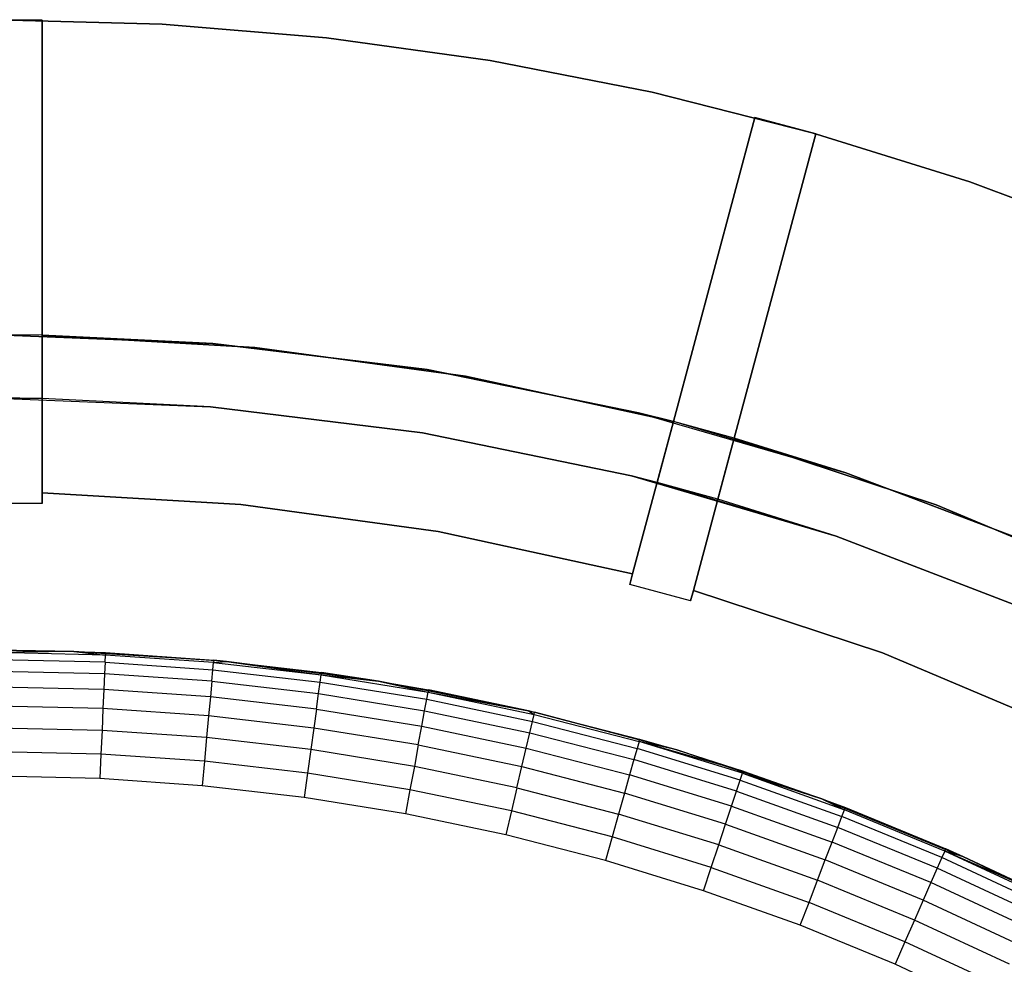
# Model space of a CAD drawing. Extents: x -47 to 47, y -122 to 0.
# Tile 20 of 28: x 0 to 16, y -42 to -28. Entities that reach past the tile are written whole.
import ezdxf

# ---------------------------------------------------------------- set-up
doc = ezdxf.new("R2010")
doc.units = 0
doc.header["$LTSCALE"] = 25.4
doc.layers.get('0').update_dxf_attribs({"linetype": 'CONTINUOUS'})

# ---------------------------------------------------------------- blocks, each defined once
blk = doc.blocks.new('NL2500034645_STL')
at = {"color": 0}
for p, q in [((0.715, -27.505, -50), (-0.285, -27.505, -50)), ((-0.285, -27.505, 50), (0.715, -27.505, 50)), ((-0.285, -27.505, 155), (0.715, -27.505, 155)), ((-0.285, -27.505, 50), (0.715, -27.505, 50)), ((-0.285, -27.505, 155), (0.715, -27.505, 155)), ((-0.285, -27.505, -52), (0.715, -27.505, -52)), ((-0.285, -27.505, -52), (0.715, -27.505, -52)), ((0.715, -27.505, -50), (-0.285, -27.505, -50)), ((0, -27.5, -52), (2.617, -27.572, -52)), ((2.617, -27.572, -57), (0, -27.5, -57)), ((0, -27.5, -52), (2.617, -27.572, -52)), ((2.617, -27.572, -57), (0, -27.5, -57)), ((0.715, -32.506, 50), (0.715, -27.505, 50)), ((0.715, -27.505, 50), (0.715, -27.505, 155)), ((0.715, -27.505, 155), (0.715, -32.506, 155)), ((0.715, -32.506, -50), (0.715, -27.505, -50)), ((0.715, -32.506, 50), (0.715, -27.505, 50)), ((0.715, -27.505, -52), (0.715, -27.505, -50)), ((0.715, -32.506, -50), (0.715, -27.505, -50)), ((0.715, -32.506, -52), (0.715, -27.505, -52)), ((0.715, -27.505, 50), (0.715, -27.505, 155)), ((0.715, -27.505, 155), (0.715, -32.506, 155)), ((0.715, -32.506, -52), (0.715, -27.505, -52)), ((0.715, -27.505, -52), (0.715, -27.505, -50)), ((2.617, -27.572, -52), (2.617, -27.572, -57)), ((2.617, -27.572, -52), (5.225, -27.788, -52)), ((5.225, -27.788, -57), (2.617, -27.572, -57)), ((2.617, -27.572, -52), (2.617, -27.572, -57)), ((2.617, -27.572, -52), (5.225, -27.788, -52)), ((5.225, -27.788, -57), (2.617, -27.572, -57)), ((5.225, -27.788, -52), (5.225, -27.788, -57)), ((5.225, -27.788, -52), (7.818, -28.148, -52)), ((7.818, -28.148, -57), (5.225, -27.788, -57)), ((5.225, -27.788, -52), (5.225, -27.788, -57)), ((5.225, -27.788, -52), (7.818, -28.148, -52)), ((7.818, -28.148, -57), (5.225, -27.788, -57)), ((7.818, -28.148, -52), (7.818, -28.148, -57)), ((7.818, -28.148, -52), (10.387, -28.65, -52)), ((10.387, -28.65, -57), (7.818, -28.148, -57)), ((7.818, -28.148, -52), (7.818, -28.148, -57)), ((7.818, -28.148, -52), (10.387, -28.65, -52)), ((10.387, -28.65, -57), (7.818, -28.148, -57)), ((10.387, -28.65, -52), (10.387, -28.65, -57)), ((10.387, -28.65, -52), (12.925, -29.292, -52)), ((12.925, -29.292, -57), (10.387, -28.65, -57)), ((10.387, -28.65, -52), (10.387, -28.65, -57)), ((10.387, -28.65, -52), (12.925, -29.292, -52)), ((12.925, -29.292, -57), (10.387, -28.65, -57)), ((10.724, -33.875, 155), (12.017, -29.05, 155)), ((12.017, -29.05, 50), (10.724, -33.875, 50)), ((12.017, -29.05, -50), (10.724, -33.875, -50)), ((12.017, -29.05, 50), (10.724, -33.875, 50)), ((12.017, -29.05, -52), (10.724, -33.875, -52)), ((12.017, -29.05, -50), (10.724, -33.875, -50)), ((10.724, -33.875, 155), (12.017, -29.05, 155)), ((12.017, -29.05, -52), (10.724, -33.875, -52)), ((12.017, -29.05, 155), (12.017, -29.05, 50)), ((12.983, -29.309, -50), (12.017, -29.05, -50)), ((12.017, -29.05, 50), (12.983, -29.309, 50)), ((12.017, -29.05, -50), (12.017, -29.05, -52)), ((12.017, -29.05, 155), (12.983, -29.309, 155)), ((12.017, -29.05, 50), (12.983, -29.309, 50)), ((12.017, -29.05, 155), (12.017, -29.05, 50)), ((12.017, -29.05, 155), (12.983, -29.309, 155)), ((12.017, -29.05, -52), (12.983, -29.309, -52)), ((12.017, -29.05, -52), (12.983, -29.309, -52)), ((12.017, -29.05, -50), (12.017, -29.05, -52)), ((12.983, -29.309, -50), (12.017, -29.05, -50)), ((11.689, -34.139, 50), (12.983, -29.309, 50)), ((12.983, -29.309, 155), (11.689, -34.139, 155)), ((11.689, -34.139, -50), (12.983, -29.309, -50)), ((11.689, -34.139, 50), (12.983, -29.309, 50)), ((11.689, -34.139, -50), (12.983, -29.309, -50)), ((11.689, -34.139, -52), (12.983, -29.309, -52)), ((12.983, -29.309, 155), (11.689, -34.139, 155)), ((11.689, -34.139, -52), (12.983, -29.309, -52)), ((12.925, -29.292, -52), (12.925, -29.292, -57)), ((12.925, -29.292, -52), (15.423, -30.074, -52)), ((15.423, -30.074, -57), (12.925, -29.292, -57)), ((12.925, -29.292, -52), (12.925, -29.292, -57)), ((12.925, -29.292, -52), (15.423, -30.074, -52)), ((15.423, -30.074, -57), (12.925, -29.292, -57)), ((12.983, -29.309, 50), (12.983, -29.309, 155)), ((12.983, -29.309, -52), (12.983, -29.309, -50)), ((12.983, -29.309, 50), (12.983, -29.309, 155)), ((12.983, -29.309, -52), (12.983, -29.309, -50)), ((15.423, -30.074, -52), (15.423, -30.074, -57)), ((15.423, -30.074, -52), (17.875, -30.992, -52)), ((17.875, -30.992, -57), (15.423, -30.074, -57)), ((15.423, -30.074, -52), (15.423, -30.074, -57)), ((15.423, -30.074, -52), (17.875, -30.992, -52)), ((17.875, -30.992, -57), (15.423, -30.074, -57)), ((0.715, -32.506, -52), (0, -32.5, -52)), ((0, -32.5, -55), (3.42, -32.638, -55)), ((3.42, -32.638, -55), (0, -32.5, -52)), ((0.715, -32.506, -52), (0, -32.5, -52)), ((3.42, -32.638, -55), (0, -32.5, -52)), ((0, -32.5, -55), (3.42, -32.638, -55)), ((0.715, -32.506, 55), (0.715, -35.006, 55)), ((0.715, -35.006, 54), (0.715, -32.506, 54)), ((0.715, -32.506, 54), (0.715, -32.506, 50)), ((0.715, -32.506, 155), (0.715, -32.506, 145)), ((0.715, -32.506, 145), (0.715, -33.506, 145)), ((0.715, -33.506, 65), (0.715, -32.506, 65)), ((0.715, -32.506, 65), (0.715, -32.506, 55)), ((3.42, -32.638, -50), (0.715, -32.506, -50)), ((0.715, -32.506, 50), (4.084, -32.697, 50)), ((0.715, -32.506, -50), (0.715, -32.506, -52)), ((4.084, -32.697, 145), (0.715, -32.506, 145)), ((0.715, -32.506, 155), (0.715, -32.506, 145)), ((0.715, -32.506, 155), (4.084, -32.697, 155)), ((0.715, -32.506, 145), (0.715, -33.506, 145)), ((4.084, -32.697, 145), (0.715, -32.506, 145)), ((4.084, -32.697, 65), (0.715, -32.506, 65)), ((0.715, -33.506, 65), (0.715, -32.506, 65)), ((0.715, -32.506, 155), (4.084, -32.697, 155)), ((4.084, -32.697, 55), (0.715, -32.506, 55)), ((0.715, -32.506, 65), (0.715, -32.506, 55)), ((4.084, -32.697, 65), (0.715, -32.506, 65)), ((0.715, -32.506, 55), (0.715, -35.006, 55)), ((4.084, -32.697, 55), (0.715, -32.506, 55)), ((3.42, -32.638, -50), (0.715, -32.506, -50)), ((3.42, -32.638, -55), (0.715, -32.506, -52)), ((0.715, -32.506, -50), (0.715, -32.506, -52)), ((3.42, -32.638, -55), (0.715, -32.506, -52)), ((0.715, -32.506, 50), (4.084, -32.697, 50)), ((0.715, -32.506, 54), (0.715, -32.506, 50)), ((0.715, -32.506, 54), (4.084, -32.697, 54)), ((0.715, -32.506, 54), (4.084, -32.697, 54)), ((0.715, -35.006, 54), (0.715, -32.506, 54)), ((6.817, -33.05, -50), (3.42, -32.638, -50)), ((3.42, -32.638, -55), (6.817, -33.05, -55)), ((3.42, -32.638, -55), (6.817, -33.05, -55)), ((3.42, -32.638, -55), (3.42, -32.638, -50)), ((6.817, -33.05, -50), (3.42, -32.638, -50)), ((3.42, -32.638, -55), (3.42, -32.638, -50)), ((4.084, -32.697, 50), (7.427, -33.154, 50)), ((7.427, -33.154, 145), (4.084, -32.697, 145)), ((4.084, -32.697, 145), (4.084, -32.697, 155)), ((4.084, -32.697, 155), (7.427, -33.154, 155)), ((4.084, -32.697, 145), (4.084, -32.697, 155)), ((7.427, -33.154, 145), (4.084, -32.697, 145)), ((7.427, -33.154, 65), (4.084, -32.697, 65)), ((4.084, -32.697, 155), (7.427, -33.154, 155)), ((7.427, -33.154, 55), (4.084, -32.697, 55)), ((4.084, -32.697, 55), (4.084, -32.697, 65)), ((7.427, -33.154, 65), (4.084, -32.697, 65)), ((4.084, -32.697, 55), (4.084, -32.697, 65)), ((7.427, -33.154, 55), (4.084, -32.697, 55)), ((4.084, -32.697, 50), (7.427, -33.154, 50)), ((4.084, -32.697, 50), (4.084, -32.697, 54)), ((4.084, -32.697, 54), (7.427, -33.154, 54)), ((4.084, -32.697, 50), (4.084, -32.697, 54)), ((4.084, -32.697, 54), (7.427, -33.154, 54)), ((10.171, -33.735, -50), (6.817, -33.05, -50)), ((6.817, -33.05, -55), (10.171, -33.735, -55)), ((6.817, -33.05, -55), (10.171, -33.735, -55)), ((6.817, -33.05, -55), (6.817, -33.05, -50)), ((10.171, -33.735, -50), (6.817, -33.05, -50)), ((6.817, -33.05, -55), (6.817, -33.05, -50)), ((7.427, -33.154, 50), (10.724, -33.875, 50)), ((10.724, -33.875, 145), (7.427, -33.154, 145)), ((7.427, -33.154, 145), (7.427, -33.154, 155)), ((7.427, -33.154, 155), (10.724, -33.875, 155)), ((7.427, -33.154, 145), (7.427, -33.154, 155)), ((10.724, -33.875, 145), (7.427, -33.154, 145)), ((10.724, -33.875, 65), (7.427, -33.154, 65)), ((7.427, -33.154, 155), (10.724, -33.875, 155)), ((10.724, -33.875, 55), (7.427, -33.154, 55)), ((7.427, -33.154, 55), (7.427, -33.154, 65)), ((10.724, -33.875, 65), (7.427, -33.154, 65)), ((7.427, -33.154, 55), (7.427, -33.154, 65)), ((10.724, -33.875, 55), (7.427, -33.154, 55)), ((7.427, -33.154, 50), (10.724, -33.875, 50)), ((7.427, -33.154, 50), (7.427, -33.154, 54)), ((7.427, -33.154, 54), (10.724, -33.875, 54)), ((7.427, -33.154, 50), (7.427, -33.154, 54)), ((7.427, -33.154, 54), (10.724, -33.875, 54)), ((0.715, -33.506, 65), (0, -33.5, 65)), ((0, -33.5, 155), (3.383, -33.638, 155)), ((0, -33.5, 155), (0.715, -33.506, 145)), ((0.715, -33.506, 65), (0, -33.5, 65)), ((0, -33.5, 155), (3.383, -33.638, 155)), ((0, -33.5, 155), (0.715, -33.506, 145)), ((0.715, -33.506, 145), (0.715, -33.506, 65)), ((3.383, -33.638, 145), (0.715, -33.506, 145)), ((0.715, -33.506, 145), (0.715, -33.506, 65)), ((3.383, -33.638, 155), (0.715, -33.506, 145)), ((3.383, -33.638, 145), (0.715, -33.506, 145)), ((3.383, -33.638, 155), (0.715, -33.506, 145)), ((6.743, -34.051, 145), (3.383, -33.638, 145)), ((3.383, -33.638, 155), (6.743, -34.051, 155)), ((3.383, -33.638, 155), (6.743, -34.051, 155)), ((3.383, -33.638, 155), (3.383, -33.638, 145)), ((6.743, -34.051, 145), (3.383, -33.638, 145)), ((3.383, -33.638, 155), (3.383, -33.638, 145)), ((10.724, -33.875, 54), (10.077, -36.29, 54)), ((10.077, -36.29, 55), (10.724, -33.875, 55)), ((10.077, -36.29, 55), (10.724, -33.875, 55)), ((10.724, -33.875, 54), (10.077, -36.29, 54)), ((10.724, -33.875, -50), (10.171, -33.735, -50)), ((10.171, -33.735, -55), (13.458, -34.687, -55)), ((10.171, -33.735, -55), (10.724, -33.875, -52)), ((10.171, -33.735, -55), (10.171, -33.735, -50)), ((10.724, -33.875, -50), (10.171, -33.735, -50)), ((10.171, -33.735, -55), (13.458, -34.687, -55)), ((10.171, -33.735, -55), (10.724, -33.875, -52)), ((10.171, -33.735, -55), (10.171, -33.735, -50)), ((10.724, -33.875, 65), (10.465, -34.841, 65)), ((10.465, -34.841, 145), (10.724, -33.875, 145)), ((10.465, -34.841, 145), (10.724, -33.875, 145)), ((10.724, -33.875, 65), (10.465, -34.841, 65)), ((10.724, -33.875, 55), (10.724, -33.875, 65)), ((10.724, -33.875, 145), (10.724, -33.875, 155)), ((10.724, -33.875, 50), (10.724, -33.875, 54)), ((10.724, -33.875, -52), (10.724, -33.875, -50)), ((10.724, -33.875, 145), (10.724, -33.875, 155)), ((10.724, -33.875, 55), (10.724, -33.875, 65)), ((11.689, -34.139, -52), (10.724, -33.875, -52)), ((10.724, -33.875, -52), (10.724, -33.875, -50)), ((13.458, -34.687, -55), (10.724, -33.875, -52)), ((11.689, -34.139, -52), (10.724, -33.875, -52)), ((13.458, -34.687, -55), (10.724, -33.875, -52)), ((10.724, -33.875, 50), (10.724, -33.875, 54)), ((10.058, -34.737, 145), (6.743, -34.051, 145)), ((6.743, -34.051, 155), (10.058, -34.737, 155)), ((6.743, -34.051, 155), (10.058, -34.737, 155)), ((6.743, -34.051, 155), (6.743, -34.051, 145)), ((10.058, -34.737, 145), (6.743, -34.051, 145)), ((6.743, -34.051, 155), (6.743, -34.051, 145)), ((11.689, -34.139, 55), (11.042, -36.554, 55)), ((11.042, -36.554, 54), (11.689, -34.139, 54)), ((11.689, -34.139, 55), (11.042, -36.554, 55)), ((11.042, -36.554, 54), (11.689, -34.139, 54)), ((11.689, -34.139, 145), (11.43, -35.105, 145)), ((11.43, -35.105, 65), (11.689, -34.139, 65)), ((11.689, -34.139, 145), (11.43, -35.105, 145)), ((11.43, -35.105, 65), (11.689, -34.139, 65)), ((11.689, -34.139, 155), (11.689, -34.139, 145)), ((11.689, -34.139, 65), (11.689, -34.139, 55)), ((11.689, -34.139, 54), (11.689, -34.139, 50)), ((13.458, -34.687, -50), (11.689, -34.139, -50)), ((11.689, -34.139, 50), (13.458, -34.687, 50)), ((11.689, -34.139, -50), (11.689, -34.139, -52)), ((14.894, -35.195, 145), (11.689, -34.139, 145)), ((11.689, -34.139, 155), (11.689, -34.139, 145)), ((11.689, -34.139, 155), (14.894, -35.195, 155)), ((14.894, -35.195, 145), (11.689, -34.139, 145)), ((14.894, -35.195, 65), (11.689, -34.139, 65)), ((11.689, -34.139, 155), (14.894, -35.195, 155)), ((14.894, -35.195, 55), (11.689, -34.139, 55)), ((11.689, -34.139, 65), (11.689, -34.139, 55)), ((14.894, -35.195, 65), (11.689, -34.139, 65)), ((14.894, -35.195, 55), (11.689, -34.139, 55)), ((11.689, -34.139, 50), (13.458, -34.687, 50)), ((11.689, -34.139, 54), (11.689, -34.139, 50)), ((11.689, -34.139, 54), (13.458, -34.687, 54)), ((13.458, -34.687, -50), (11.689, -34.139, -50)), ((13.458, -34.687, -55), (11.689, -34.139, -52)), ((11.689, -34.139, -50), (11.689, -34.139, -52)), ((13.458, -34.687, -55), (11.689, -34.139, -52)), ((11.689, -34.139, 54), (13.458, -34.687, 54)), ((10.465, -34.841, 145), (10.058, -34.737, 145)), ((10.058, -34.737, 155), (13.306, -35.691, 155)), ((13.306, -35.691, 155), (10.058, -34.737, 145)), ((10.465, -34.841, 145), (10.058, -34.737, 145)), ((13.306, -35.691, 155), (10.058, -34.737, 145)), ((10.058, -34.737, 155), (13.306, -35.691, 155)), ((10.058, -34.737, 155), (10.058, -34.737, 145)), ((10.058, -34.737, 155), (10.058, -34.737, 145)), ((16.659, -35.901, -50), (13.458, -34.687, -50)), ((13.458, -34.687, 50), (16.659, -35.901, 50)), ((13.458, -34.687, -55), (16.659, -35.901, -55)), ((13.458, -34.687, 54), (16.659, -35.901, 54)), ((13.458, -34.687, 50), (16.659, -35.901, 50)), ((13.458, -34.687, 50), (13.458, -34.687, 54)), ((13.458, -34.687, 50), (13.458, -34.687, 54)), ((13.458, -34.687, -55), (16.659, -35.901, -55)), ((13.458, -34.687, -55), (13.458, -34.687, -50)), ((16.659, -35.901, -50), (13.458, -34.687, -50)), ((13.458, -34.687, -55), (13.458, -34.687, -50)), ((13.458, -34.687, 54), (16.659, -35.901, 54)), ((10.465, -34.841, 65), (10.465, -34.841, 145)), ((11.43, -35.105, 65), (10.465, -34.841, 65)), ((11.43, -35.105, 65), (10.465, -34.841, 65)), ((11.43, -35.105, 145), (10.465, -34.841, 145)), ((10.465, -34.841, 65), (10.465, -34.841, 145)), ((11.43, -35.105, 145), (10.465, -34.841, 145)), ((13.306, -35.691, 155), (10.465, -34.841, 145)), ((13.306, -35.691, 155), (10.465, -34.841, 145)), ((0.715, -35.006, 55), (0.715, -35.006, 65)), ((0.715, -35.006, 65), (0.715, -35.175, 65)), ((0.715, -35.175, 50), (0.715, -35.006, 50)), ((0.715, -35.006, 50), (0.715, -35.006, 54)), ((3.866, -35.187, 50), (0.715, -35.006, 50)), ((0.715, -35.175, 50), (0.715, -35.006, 50)), ((0.715, -35.006, 65), (0.715, -35.175, 65)), ((0.715, -35.006, 65), (3.866, -35.187, 65)), ((3.866, -35.187, 55), (0.715, -35.006, 55)), ((0.715, -35.006, 65), (3.866, -35.187, 65)), ((0.715, -35.006, 55), (0.715, -35.006, 65)), ((3.866, -35.187, 55), (0.715, -35.006, 55)), ((3.866, -35.187, 54), (0.715, -35.006, 54)), ((0.715, -35.006, 50), (0.715, -35.006, 54)), ((3.866, -35.187, 50), (0.715, -35.006, 50)), ((3.866, -35.187, 54), (0.715, -35.006, 54)), ((11.43, -35.105, 145), (11.43, -35.105, 65)), ((13.306, -35.691, 145), (11.43, -35.105, 145)), ((13.306, -35.691, 155), (11.43, -35.105, 145)), ((13.306, -35.691, 145), (11.43, -35.105, 145)), ((11.43, -35.105, 145), (11.43, -35.105, 65)), ((13.306, -35.691, 155), (11.43, -35.105, 145)), ((0.715, -35.175, 50), (-0.285, -35.175, 50)), ((0.715, -35.175, 65), (-0.285, -35.175, 65)), ((0.715, -35.175, 50), (-0.285, -35.175, 50)), ((0.715, -35.175, 65), (-0.285, -35.175, 65)), ((0.715, -35.175, 65), (0.715, -35.175, 50)), ((0.715, -35.175, 65), (0.715, -35.175, 50)), ((6.993, -35.616, 50), (3.866, -35.187, 50)), ((3.866, -35.187, 65), (6.993, -35.616, 65)), ((6.993, -35.616, 55), (3.866, -35.187, 55)), ((3.866, -35.187, 65), (6.993, -35.616, 65)), ((3.866, -35.187, 65), (3.866, -35.187, 55)), ((6.993, -35.616, 55), (3.866, -35.187, 55)), ((3.866, -35.187, 65), (3.866, -35.187, 55)), ((6.993, -35.616, 54), (3.866, -35.187, 54)), ((3.866, -35.187, 54), (3.866, -35.187, 50)), ((6.993, -35.616, 50), (3.866, -35.187, 50)), ((3.866, -35.187, 54), (3.866, -35.187, 50)), ((6.993, -35.616, 54), (3.866, -35.187, 54)), ((18.005, -36.502, 145), (14.894, -35.195, 145)), ((14.894, -35.195, 145), (14.894, -35.195, 155)), ((14.894, -35.195, 155), (18.005, -36.502, 155)), ((14.894, -35.195, 145), (14.894, -35.195, 155)), ((18.005, -36.502, 145), (14.894, -35.195, 145)), ((18.005, -36.502, 65), (14.894, -35.195, 65)), ((14.894, -35.195, 155), (18.005, -36.502, 155)), ((18.005, -36.502, 55), (14.894, -35.195, 55)), ((14.894, -35.195, 55), (14.894, -35.195, 65)), ((18.005, -36.502, 65), (14.894, -35.195, 65)), ((14.894, -35.195, 55), (14.894, -35.195, 65)), ((18.005, -36.502, 55), (14.894, -35.195, 55)), ((10.077, -36.29, 50), (6.993, -35.616, 50)), ((6.993, -35.616, 65), (10.077, -36.29, 65)), ((10.077, -36.29, 55), (6.993, -35.616, 55)), ((6.993, -35.616, 65), (10.077, -36.29, 65)), ((6.993, -35.616, 65), (6.993, -35.616, 55)), ((10.077, -36.29, 55), (6.993, -35.616, 55)), ((6.993, -35.616, 65), (6.993, -35.616, 55)), ((10.077, -36.29, 54), (6.993, -35.616, 54)), ((6.993, -35.616, 54), (6.993, -35.616, 50)), ((10.077, -36.29, 50), (6.993, -35.616, 50)), ((6.993, -35.616, 54), (6.993, -35.616, 50)), ((10.077, -36.29, 54), (6.993, -35.616, 54)), ((16.466, -36.906, 145), (13.306, -35.691, 145)), ((13.306, -35.691, 155), (16.466, -36.906, 155)), ((13.306, -35.691, 155), (16.466, -36.906, 155)), ((13.306, -35.691, 155), (13.306, -35.691, 145)), ((16.466, -36.906, 145), (13.306, -35.691, 145)), ((13.306, -35.691, 155), (13.306, -35.691, 145)), ((10.077, -36.29, 50), (10.032, -36.458, 50)), ((10.032, -36.458, 65), (10.077, -36.29, 65)), ((10.077, -36.29, 50), (10.032, -36.458, 50)), ((10.032, -36.458, 65), (10.077, -36.29, 65)), ((10.077, -36.29, 54), (10.077, -36.29, 50)), ((10.077, -36.29, 65), (10.077, -36.29, 55)), ((10.077, -36.29, 65), (10.077, -36.29, 55)), ((10.077, -36.29, 54), (10.077, -36.29, 50)), ((10.032, -36.458, 50), (10.032, -36.458, 65)), ((10.998, -36.717, 50), (10.032, -36.458, 50)), ((10.998, -36.717, 65), (10.032, -36.458, 65)), ((10.032, -36.458, 50), (10.032, -36.458, 65)), ((10.998, -36.717, 50), (10.032, -36.458, 50)), ((10.998, -36.717, 65), (10.032, -36.458, 65)), ((11.042, -36.554, 65), (10.998, -36.717, 65)), ((10.998, -36.717, 50), (11.042, -36.554, 50)), ((10.998, -36.717, 50), (11.042, -36.554, 50)), ((11.042, -36.554, 65), (10.998, -36.717, 65)), ((11.042, -36.554, 55), (11.042, -36.554, 65)), ((11.042, -36.554, 50), (11.042, -36.554, 54)), ((14.039, -37.544, 50), (11.042, -36.554, 50)), ((11.042, -36.554, 65), (14.039, -37.544, 65)), ((14.039, -37.544, 55), (11.042, -36.554, 55)), ((11.042, -36.554, 65), (14.039, -37.544, 65)), ((11.042, -36.554, 55), (11.042, -36.554, 65)), ((14.039, -37.544, 55), (11.042, -36.554, 55)), ((14.039, -37.544, 54), (11.042, -36.554, 54)), ((11.042, -36.554, 50), (11.042, -36.554, 54)), ((14.039, -37.544, 50), (11.042, -36.554, 50)), ((14.039, -37.544, 54), (11.042, -36.554, 54)), ((10.998, -36.717, 65), (10.998, -36.717, 50)), ((10.998, -36.717, 65), (10.998, -36.717, 50)), ((0, -37.5, 152), (1.214, -37.52, 152)), ((1.214, -37.52, 52), (0, -37.5, 52)), ((1.214, -37.52, 52), (0, -37.5, 52)), ((0, -37.5, 152), (1.214, -37.52, 152)), ((1.214, -37.52, 152), (0, -37.538, 152.39)), ((1.214, -37.52, 152), (0, -37.538, 152.39)), ((1.717, -37.578, 152.39), (0, -37.538, 152.39)), ((1.717, -37.578, 152.39), (0, -37.538, 152.39)), ((3.638, -37.677, 52), (1.214, -37.52, 52)), ((1.214, -37.52, 52), (3.435, -37.658, 152)), ((1.214, -37.52, 52), (3.435, -37.658, 152)), ((1.214, -37.52, 52), (1.719, -37.539, 152)), ((1.214, -37.52, 152), (1.214, -37.52, 52)), ((1.214, -37.52, 152), (1.214, -37.52, 52)), ((1.214, -37.52, 152), (1.719, -37.539, 152)), ((1.214, -37.52, 52), (1.719, -37.539, 152)), ((3.638, -37.677, 52), (1.214, -37.52, 52)), ((1.214, -37.52, 152), (1.719, -37.539, 152)), ((1.214, -37.52, 152), (1.717, -37.578, 152.39)), ((1.214, -37.52, 152), (1.717, -37.578, 152.39)), ((1.712, -37.692, 152.765), (1.717, -37.578, 152.39)), ((1.712, -37.692, 152.765), (1.717, -37.578, 152.39)), ((1.719, -37.539, 152), (1.717, -37.578, 152.39)), ((1.719, -37.539, 152), (1.717, -37.578, 152.39)), ((3.431, -37.696, 152.39), (1.717, -37.578, 152.39)), ((3.431, -37.696, 152.39), (1.717, -37.578, 152.39)), ((1.719, -37.539, 152), (3.435, -37.658, 152)), ((1.719, -37.539, 152), (3.435, -37.658, 152)), ((16.948, -38.768, 50), (14.039, -37.544, 50)), ((14.039, -37.544, 65), (16.948, -38.768, 65)), ((16.948, -38.768, 55), (14.039, -37.544, 55)), ((14.039, -37.544, 65), (16.948, -38.768, 65)), ((14.039, -37.544, 65), (14.039, -37.544, 55)), ((16.948, -38.768, 55), (14.039, -37.544, 55)), ((14.039, -37.544, 65), (14.039, -37.544, 55)), ((16.948, -38.768, 54), (14.039, -37.544, 54)), ((14.039, -37.544, 54), (14.039, -37.544, 50)), ((16.948, -38.768, 50), (14.039, -37.544, 50)), ((14.039, -37.544, 54), (14.039, -37.544, 50)), ((16.948, -38.768, 54), (14.039, -37.544, 54)), ((1.712, -37.692, 152.765), (0, -37.652, 152.765)), ((1.712, -37.692, 152.765), (0, -37.652, 152.765)), ((1.712, -37.692, 152.765), (1.704, -37.876, 153.111)), ((1.712, -37.692, 152.765), (1.704, -37.876, 153.111)), ((1.712, -37.692, 152.765), (3.421, -37.809, 152.765)), ((1.712, -37.692, 152.765), (3.421, -37.809, 152.765)), ((3.421, -37.809, 152.765), (3.431, -37.696, 152.39)), ((3.421, -37.809, 152.765), (3.431, -37.696, 152.39)), ((3.435, -37.658, 152), (3.431, -37.696, 152.39)), ((3.435, -37.658, 152), (3.431, -37.696, 152.39)), ((3.431, -37.696, 152.39), (3.638, -37.677, 152)), ((3.431, -37.696, 152.39), (3.638, -37.677, 152)), ((3.431, -37.696, 152.39), (5.138, -37.892, 152.39)), ((3.431, -37.696, 152.39), (5.138, -37.892, 152.39)), ((3.638, -37.677, 52), (3.435, -37.658, 152)), ((3.435, -37.658, 152), (3.638, -37.677, 152)), ((3.638, -37.677, 52), (3.435, -37.658, 152)), ((3.435, -37.658, 152), (3.638, -37.677, 152)), ((6.046, -37.991, 52), (3.638, -37.677, 52)), ((3.638, -37.677, 52), (5.143, -37.854, 152)), ((3.638, -37.677, 52), (5.143, -37.854, 152)), ((3.638, -37.677, 52), (3.638, -37.677, 152)), ((3.638, -37.677, 152), (5.143, -37.854, 152)), ((3.638, -37.677, 52), (3.638, -37.677, 152)), ((6.046, -37.991, 52), (3.638, -37.677, 52)), ((3.638, -37.677, 152), (5.143, -37.854, 152)), ((3.638, -37.677, 152), (5.138, -37.892, 152.39)), ((3.638, -37.677, 152), (5.138, -37.892, 152.39)), ((1.704, -37.876, 153.111), (0, -37.837, 153.111)), ((1.704, -37.876, 153.111), (0, -37.837, 153.111)), ((1.704, -37.876, 153.111), (1.692, -38.125, 153.414)), ((1.704, -37.876, 153.111), (1.692, -38.125, 153.414)), ((3.404, -37.993, 153.111), (1.704, -37.876, 153.111)), ((3.404, -37.993, 153.111), (1.704, -37.876, 153.111)), ((3.404, -37.993, 153.111), (3.421, -37.809, 152.765)), ((3.404, -37.993, 153.111), (3.421, -37.809, 152.765)), ((3.421, -37.809, 152.765), (5.122, -38.005, 152.765)), ((3.421, -37.809, 152.765), (5.122, -38.005, 152.765)), ((5.122, -38.005, 152.765), (5.138, -37.892, 152.39)), ((5.122, -38.005, 152.765), (5.138, -37.892, 152.39)), ((5.143, -37.854, 152), (5.138, -37.892, 152.39)), ((5.143, -37.854, 152), (5.138, -37.892, 152.39)), ((5.138, -37.892, 152.39), (6.046, -37.991, 152)), ((5.138, -37.892, 152.39), (6.046, -37.991, 152)), ((5.138, -37.892, 152.39), (6.834, -38.167, 152.39)), ((5.138, -37.892, 152.39), (6.834, -38.167, 152.39)), ((6.046, -37.991, 52), (5.143, -37.854, 152)), ((5.143, -37.854, 152), (6.046, -37.991, 152)), ((6.046, -37.991, 52), (5.143, -37.854, 152)), ((5.143, -37.854, 152), (6.046, -37.991, 152)), ((1.692, -38.125, 153.414), (0, -38.086, 153.414)), ((1.692, -38.125, 153.414), (0, -38.086, 153.414)), ((3.404, -37.993, 153.111), (3.381, -38.241, 153.414)), ((3.404, -37.993, 153.111), (3.381, -38.241, 153.414)), ((3.404, -37.993, 153.111), (5.097, -38.188, 153.111)), ((3.404, -37.993, 153.111), (5.097, -38.188, 153.111)), ((5.097, -38.188, 153.111), (5.122, -38.005, 152.765)), ((5.097, -38.188, 153.111), (5.122, -38.005, 152.765)), ((5.122, -38.005, 152.765), (6.813, -38.279, 152.765)), ((5.122, -38.005, 152.765), (6.813, -38.279, 152.765)), ((8.429, -38.46, 52), (6.046, -37.991, 52)), ((6.046, -37.991, 52), (6.841, -38.129, 152)), ((6.046, -37.991, 52), (6.841, -38.129, 152)), ((6.046, -37.991, 52), (6.046, -37.991, 152)), ((6.046, -37.991, 152), (6.841, -38.129, 152)), ((6.046, -37.991, 52), (6.046, -37.991, 152)), ((8.429, -38.46, 52), (6.046, -37.991, 52)), ((6.046, -37.991, 152), (6.841, -38.129, 152)), ((6.046, -37.991, 152), (6.834, -38.167, 152.39)), ((6.046, -37.991, 152), (6.834, -38.167, 152.39)), ((1.692, -38.125, 153.414), (1.678, -38.427, 153.663)), ((1.692, -38.125, 153.414), (1.678, -38.427, 153.663)), ((3.381, -38.241, 153.414), (1.692, -38.125, 153.414)), ((3.381, -38.241, 153.414), (1.692, -38.125, 153.414)), ((3.381, -38.241, 153.414), (3.353, -38.543, 153.663)), ((3.381, -38.241, 153.414), (3.353, -38.543, 153.663)), ((5.063, -38.435, 153.414), (3.381, -38.241, 153.414)), ((5.063, -38.435, 153.414), (3.381, -38.241, 153.414)), ((5.063, -38.435, 153.414), (5.097, -38.188, 153.111)), ((5.063, -38.435, 153.414), (5.097, -38.188, 153.111)), ((5.097, -38.188, 153.111), (6.779, -38.461, 153.111)), ((5.097, -38.188, 153.111), (6.779, -38.461, 153.111)), ((6.813, -38.279, 152.765), (6.834, -38.167, 152.39)), ((6.813, -38.279, 152.765), (6.834, -38.167, 152.39)), ((6.841, -38.129, 152), (6.834, -38.167, 152.39)), ((6.841, -38.129, 152), (6.834, -38.167, 152.39)), ((6.834, -38.167, 152.39), (8.429, -38.46, 152)), ((6.834, -38.167, 152.39), (8.429, -38.46, 152)), ((6.834, -38.167, 152.39), (8.515, -38.519, 152.39)), ((6.834, -38.167, 152.39), (8.515, -38.519, 152.39)), ((8.429, -38.46, 52), (6.841, -38.129, 152)), ((6.841, -38.129, 152), (8.429, -38.46, 152)), ((8.429, -38.46, 52), (6.841, -38.129, 152)), ((6.841, -38.129, 152), (8.429, -38.46, 152)), ((1.678, -38.427, 153.663), (0, -38.389, 153.663)), ((1.678, -38.427, 153.663), (0, -38.389, 153.663)), ((6.779, -38.461, 153.111), (6.813, -38.279, 152.765)), ((6.779, -38.461, 153.111), (6.813, -38.279, 152.765)), ((6.813, -38.279, 152.765), (8.489, -38.63, 152.765)), ((6.813, -38.279, 152.765), (8.489, -38.63, 152.765)), ((1.678, -38.427, 153.663), (1.663, -38.773, 153.848)), ((1.678, -38.427, 153.663), (1.663, -38.773, 153.848)), ((3.353, -38.543, 153.663), (1.678, -38.427, 153.663)), ((3.353, -38.543, 153.663), (1.678, -38.427, 153.663)), ((3.353, -38.543, 153.663), (3.322, -38.887, 153.848)), ((3.353, -38.543, 153.663), (3.322, -38.887, 153.848)), ((5.021, -38.735, 153.663), (3.353, -38.543, 153.663)), ((5.021, -38.735, 153.663), (3.353, -38.543, 153.663)), ((5.063, -38.435, 153.414), (5.021, -38.735, 153.663)), ((5.063, -38.435, 153.414), (5.021, -38.735, 153.663)), ((5.063, -38.435, 153.414), (6.734, -38.705, 153.414)), ((5.063, -38.435, 153.414), (6.734, -38.705, 153.414)), ((6.734, -38.705, 153.414), (6.779, -38.461, 153.111)), ((6.734, -38.705, 153.414), (6.779, -38.461, 153.111)), ((6.779, -38.461, 153.111), (8.447, -38.81, 153.111)), ((6.779, -38.461, 153.111), (8.447, -38.81, 153.111)), ((10.777, -39.082, 52), (8.429, -38.46, 152)), ((8.429, -38.46, 152), (8.524, -38.482, 152)), ((10.777, -39.082, 52), (8.429, -38.46, 152)), ((10.777, -39.082, 52), (8.429, -38.46, 52)), ((8.429, -38.46, 52), (8.429, -38.46, 152)), ((8.429, -38.46, 52), (8.429, -38.46, 152)), ((10.777, -39.082, 52), (8.429, -38.46, 52)), ((8.429, -38.46, 152), (8.524, -38.482, 152)), ((8.429, -38.46, 152), (8.515, -38.519, 152.39)), ((8.429, -38.46, 152), (8.515, -38.519, 152.39)), ((8.489, -38.63, 152.765), (8.515, -38.519, 152.39)), ((8.489, -38.63, 152.765), (8.515, -38.519, 152.39)), ((8.515, -38.519, 152.39), (8.524, -38.482, 152)), ((8.515, -38.519, 152.39), (8.524, -38.482, 152)), ((8.515, -38.519, 152.39), (10.179, -38.948, 152.39)), ((8.515, -38.519, 152.39), (10.179, -38.948, 152.39)), ((8.524, -38.482, 152), (10.189, -38.911, 152)), ((10.777, -39.082, 52), (8.524, -38.482, 152)), ((10.777, -39.082, 52), (8.524, -38.482, 152)), ((8.524, -38.482, 152), (10.189, -38.911, 152)), ((6.679, -39.003, 153.663), (6.734, -38.705, 153.414)), ((6.679, -39.003, 153.663), (6.734, -38.705, 153.414)), ((6.734, -38.705, 153.414), (8.391, -39.052, 153.414)), ((6.734, -38.705, 153.414), (8.391, -39.052, 153.414)), ((8.447, -38.81, 153.111), (8.489, -38.63, 152.765)), ((8.447, -38.81, 153.111), (8.489, -38.63, 152.765)), ((8.489, -38.63, 152.765), (10.148, -39.057, 152.765)), ((8.489, -38.63, 152.765), (10.148, -39.057, 152.765)), ((1.663, -38.773, 153.848), (0, -38.735, 153.848)), ((1.663, -38.773, 153.848), (0, -38.735, 153.848)), ((1.663, -38.773, 153.848), (1.645, -39.148, 153.962)), ((1.663, -38.773, 153.848), (1.645, -39.148, 153.962)), ((3.322, -38.887, 153.848), (1.663, -38.773, 153.848)), ((3.322, -38.887, 153.848), (1.663, -38.773, 153.848)), ((5.021, -38.735, 153.663), (4.974, -39.077, 153.848)), ((5.021, -38.735, 153.663), (4.974, -39.077, 153.848)), ((6.679, -39.003, 153.663), (5.021, -38.735, 153.663)), ((6.679, -39.003, 153.663), (5.021, -38.735, 153.663)), ((8.391, -39.052, 153.414), (8.447, -38.81, 153.111)), ((8.391, -39.052, 153.414), (8.447, -38.81, 153.111)), ((8.447, -38.81, 153.111), (10.098, -39.235, 153.111)), ((8.447, -38.81, 153.111), (10.098, -39.235, 153.111)), ((3.322, -38.887, 153.848), (3.287, -39.261, 153.962)), ((3.322, -38.887, 153.848), (3.287, -39.261, 153.962)), ((4.974, -39.077, 153.848), (3.322, -38.887, 153.848)), ((4.974, -39.077, 153.848), (3.322, -38.887, 153.848)), ((6.679, -39.003, 153.663), (6.616, -39.343, 153.848)), ((6.679, -39.003, 153.663), (6.616, -39.343, 153.848)), ((6.679, -39.003, 153.663), (8.322, -39.347, 153.663)), ((6.679, -39.003, 153.663), (8.322, -39.347, 153.663)), ((10.179, -38.948, 152.39), (10.148, -39.057, 152.765)), ((10.179, -38.948, 152.39), (10.148, -39.057, 152.765)), ((10.179, -38.948, 152.39), (10.189, -38.911, 152)), ((10.179, -38.948, 152.39), (10.189, -38.911, 152)), ((11.821, -39.452, 152.39), (10.179, -38.948, 152.39)), ((11.833, -39.416, 152), (10.179, -38.948, 152.39)), ((11.821, -39.452, 152.39), (10.179, -38.948, 152.39)), ((11.833, -39.416, 152), (10.179, -38.948, 152.39)), ((10.777, -39.082, 152), (10.179, -38.948, 152.39)), ((10.777, -39.082, 152), (10.179, -38.948, 152.39)), ((10.189, -38.911, 152), (10.777, -39.082, 52)), ((10.189, -38.911, 152), (10.777, -39.082, 52)), ((10.189, -38.911, 152), (10.777, -39.082, 152)), ((10.189, -38.911, 152), (10.777, -39.082, 152)), ((1.645, -39.148, 153.962), (0, -39.11, 153.962)), ((1.645, -39.148, 153.962), (0, -39.11, 153.962)), ((1.645, -39.148, 153.962), (1.628, -39.537, 154)), ((1.645, -39.148, 153.962), (1.628, -39.537, 154)), ((3.287, -39.261, 153.962), (1.645, -39.148, 153.962)), ((3.287, -39.261, 153.962), (1.645, -39.148, 153.962)), ((4.974, -39.077, 153.848), (4.922, -39.449, 153.962)), ((4.974, -39.077, 153.848), (4.922, -39.449, 153.962)), ((6.616, -39.343, 153.848), (4.974, -39.077, 153.848)), ((6.616, -39.343, 153.848), (4.974, -39.077, 153.848)), ((8.322, -39.347, 153.663), (8.391, -39.052, 153.414)), ((8.322, -39.347, 153.663), (8.391, -39.052, 153.414)), ((8.391, -39.052, 153.414), (10.03, -39.475, 153.414)), ((8.391, -39.052, 153.414), (10.03, -39.475, 153.414)), ((10.148, -39.057, 152.765), (10.098, -39.235, 153.111)), ((10.148, -39.057, 152.765), (10.098, -39.235, 153.111)), ((11.785, -39.56, 152.765), (10.148, -39.057, 152.765)), ((11.785, -39.56, 152.765), (10.148, -39.057, 152.765)), ((10.777, -39.082, 52), (11.833, -39.416, 152)), ((13.079, -39.855, 52), (10.777, -39.082, 52)), ((10.777, -39.082, 152), (10.777, -39.082, 52)), ((10.777, -39.082, 152), (10.777, -39.082, 52)), ((10.777, -39.082, 152), (11.833, -39.416, 152)), ((10.777, -39.082, 52), (11.833, -39.416, 152)), ((13.079, -39.855, 52), (10.777, -39.082, 52)), ((10.777, -39.082, 152), (11.833, -39.416, 152)), ((3.287, -39.261, 153.962), (3.252, -39.649, 154)), ((3.287, -39.261, 153.962), (3.252, -39.649, 154)), ((4.922, -39.449, 153.962), (3.287, -39.261, 153.962)), ((4.922, -39.449, 153.962), (3.287, -39.261, 153.962)), ((6.616, -39.343, 153.848), (6.547, -39.712, 153.962)), ((6.616, -39.343, 153.848), (6.547, -39.712, 153.962)), ((8.243, -39.684, 153.848), (6.616, -39.343, 153.848)), ((8.243, -39.684, 153.848), (6.616, -39.343, 153.848)), ((8.243, -39.684, 153.848), (8.322, -39.347, 153.663)), ((8.243, -39.684, 153.848), (8.322, -39.347, 153.663)), ((8.322, -39.347, 153.663), (9.948, -39.766, 153.663)), ((8.322, -39.347, 153.663), (9.948, -39.766, 153.663)), ((10.098, -39.235, 153.111), (10.03, -39.475, 153.414)), ((10.098, -39.235, 153.111), (10.03, -39.475, 153.414)), ((11.727, -39.736, 153.111), (10.098, -39.235, 153.111)), ((11.727, -39.736, 153.111), (10.098, -39.235, 153.111)), ((1.628, -39.537, 154), (0, -39.5, 154)), ((1.628, -39.537, 154), (0, -39.5, 154)), ((4.922, -39.449, 153.962), (4.869, -39.835, 154)), ((4.922, -39.449, 153.962), (4.869, -39.835, 154)), ((6.547, -39.712, 153.962), (4.922, -39.449, 153.962)), ((6.547, -39.712, 153.962), (4.922, -39.449, 153.962)), ((10.03, -39.475, 153.414), (9.948, -39.766, 153.663)), ((10.03, -39.475, 153.414), (9.948, -39.766, 153.663)), ((11.648, -39.972, 153.414), (10.03, -39.475, 153.414)), ((11.648, -39.972, 153.414), (10.03, -39.475, 153.414)), ((11.785, -39.56, 152.765), (11.821, -39.452, 152.39)), ((11.785, -39.56, 152.765), (11.821, -39.452, 152.39)), ((11.833, -39.416, 152), (11.821, -39.452, 152.39)), ((11.833, -39.416, 152), (11.821, -39.452, 152.39)), ((11.821, -39.452, 152.39), (13.079, -39.855, 152)), ((11.821, -39.452, 152.39), (13.079, -39.855, 152)), ((11.821, -39.452, 152.39), (13.438, -40.032, 152.39)), ((11.821, -39.452, 152.39), (13.438, -40.032, 152.39)), ((11.833, -39.416, 152), (13.079, -39.855, 52)), ((11.833, -39.416, 152), (13.079, -39.855, 52)), ((11.833, -39.416, 152), (13.079, -39.855, 152)), ((11.833, -39.416, 152), (13.079, -39.855, 152)), ((3.252, -39.649, 154), (1.628, -39.537, 154)), ((3.252, -39.649, 154), (1.628, -39.537, 154)), ((4.869, -39.835, 154), (3.252, -39.649, 154)), ((4.869, -39.835, 154), (3.252, -39.649, 154)), ((11.727, -39.736, 153.111), (11.785, -39.56, 152.765)), ((11.727, -39.736, 153.111), (11.785, -39.56, 152.765)), ((11.785, -39.56, 152.765), (13.398, -40.138, 152.765)), ((11.785, -39.56, 152.765), (13.398, -40.138, 152.765)), ((6.547, -39.712, 153.962), (6.476, -40.096, 154)), ((6.547, -39.712, 153.962), (6.476, -40.096, 154)), ((8.158, -40.049, 153.962), (6.547, -39.712, 153.962)), ((8.158, -40.049, 153.962), (6.547, -39.712, 153.962)), ((8.243, -39.684, 153.848), (8.158, -40.049, 153.962)), ((8.243, -39.684, 153.848), (8.158, -40.049, 153.962)), ((8.243, -39.684, 153.848), (9.854, -40.099, 153.848)), ((8.243, -39.684, 153.848), (9.854, -40.099, 153.848)), ((9.948, -39.766, 153.663), (9.854, -40.099, 153.848)), ((9.948, -39.766, 153.663), (9.854, -40.099, 153.848)), ((11.553, -40.259, 153.663), (9.948, -39.766, 153.663)), ((11.553, -40.259, 153.663), (9.948, -39.766, 153.663)), ((11.648, -39.972, 153.414), (11.727, -39.736, 153.111)), ((11.648, -39.972, 153.414), (11.727, -39.736, 153.111)), ((11.727, -39.736, 153.111), (13.331, -40.31, 153.111)), ((11.727, -39.736, 153.111), (13.331, -40.31, 153.111)), ((6.476, -40.096, 154), (4.869, -39.835, 154)), ((6.476, -40.096, 154), (4.869, -39.835, 154)), ((11.553, -40.259, 153.663), (11.648, -39.972, 153.414)), ((11.553, -40.259, 153.663), (11.648, -39.972, 153.414)), ((11.648, -39.972, 153.414), (13.242, -40.543, 153.414)), ((11.648, -39.972, 153.414), (13.242, -40.543, 153.414)), ((13.079, -39.855, 152), (13.079, -39.855, 52)), ((13.079, -39.855, 152), (13.079, -39.855, 52)), ((13.079, -39.855, 152), (15.327, -40.775, 52)), ((15.327, -40.775, 52), (13.079, -39.855, 52)), ((13.079, -39.855, 152), (15.327, -40.775, 52)), ((13.079, -39.855, 152), (13.452, -39.996, 152)), ((15.327, -40.775, 52), (13.079, -39.855, 52)), ((13.079, -39.855, 152), (13.452, -39.996, 152)), ((13.079, -39.855, 152), (13.438, -40.032, 152.39)), ((13.079, -39.855, 152), (13.438, -40.032, 152.39)), ((8.069, -40.429, 154), (6.476, -40.096, 154)), ((8.069, -40.429, 154), (6.476, -40.096, 154)), ((8.158, -40.049, 153.962), (8.069, -40.429, 154)), ((8.158, -40.049, 153.962), (8.069, -40.429, 154)), ((9.752, -40.46, 153.962), (8.158, -40.049, 153.962)), ((9.752, -40.46, 153.962), (8.158, -40.049, 153.962)), ((9.854, -40.099, 153.848), (9.752, -40.46, 153.962)), ((9.854, -40.099, 153.848), (9.752, -40.46, 153.962)), ((11.444, -40.587, 153.848), (9.854, -40.099, 153.848)), ((11.444, -40.587, 153.848), (9.854, -40.099, 153.848)), ((13.398, -40.138, 152.765), (13.438, -40.032, 152.39)), ((13.398, -40.138, 152.765), (13.438, -40.032, 152.39)), ((13.438, -40.032, 152.39), (13.452, -39.996, 152)), ((13.438, -40.032, 152.39), (13.452, -39.996, 152)), ((15.027, -40.685, 152.39), (13.438, -40.032, 152.39)), ((15.027, -40.685, 152.39), (13.438, -40.032, 152.39)), ((13.452, -39.996, 152), (15.327, -40.775, 52)), ((13.452, -39.996, 152), (15.327, -40.775, 52)), ((13.452, -39.996, 152), (15.043, -40.649, 152)), ((13.452, -39.996, 152), (15.043, -40.649, 152)), ((11.444, -40.587, 153.848), (11.553, -40.259, 153.663)), ((11.444, -40.587, 153.848), (11.553, -40.259, 153.663)), ((11.553, -40.259, 153.663), (13.133, -40.826, 153.663)), ((11.553, -40.259, 153.663), (13.133, -40.826, 153.663)), ((13.331, -40.31, 153.111), (13.398, -40.138, 152.765)), ((13.331, -40.31, 153.111), (13.398, -40.138, 152.765)), ((14.982, -40.789, 152.765), (13.398, -40.138, 152.765)), ((14.982, -40.789, 152.765), (13.398, -40.138, 152.765)), ((9.646, -40.836, 154), (8.069, -40.429, 154)), ((9.646, -40.836, 154), (8.069, -40.429, 154)), ((13.242, -40.543, 153.414), (13.331, -40.31, 153.111)), ((13.242, -40.543, 153.414), (13.331, -40.31, 153.111)), ((14.908, -40.958, 153.111), (13.331, -40.31, 153.111)), ((14.908, -40.958, 153.111), (13.331, -40.31, 153.111)), ((9.752, -40.46, 153.962), (9.646, -40.836, 154)), ((9.752, -40.46, 153.962), (9.646, -40.836, 154)), ((11.325, -40.944, 153.962), (9.752, -40.46, 153.962)), ((11.325, -40.944, 153.962), (9.752, -40.46, 153.962)), ((11.325, -40.944, 153.962), (11.444, -40.587, 153.848)), ((11.325, -40.944, 153.962), (11.444, -40.587, 153.848)), ((11.444, -40.587, 153.848), (13.009, -41.148, 153.848)), ((11.444, -40.587, 153.848), (13.009, -41.148, 153.848)), ((13.133, -40.826, 153.663), (13.242, -40.543, 153.414)), ((13.133, -40.826, 153.663), (13.242, -40.543, 153.414)), ((14.808, -41.186, 153.414), (13.242, -40.543, 153.414)), ((14.808, -41.186, 153.414), (13.242, -40.543, 153.414)), ((15.027, -40.685, 152.39), (14.982, -40.789, 152.765)), ((15.027, -40.685, 152.39), (14.982, -40.789, 152.765)), ((15.027, -40.685, 152.39), (15.043, -40.649, 152)), ((15.027, -40.685, 152.39), (15.043, -40.649, 152)), ((16.585, -41.41, 152.39), (15.027, -40.685, 152.39)), ((16.602, -41.375, 152), (15.027, -40.685, 152.39)), ((16.585, -41.41, 152.39), (15.027, -40.685, 152.39)), ((16.602, -41.375, 152), (15.027, -40.685, 152.39)), ((15.327, -40.775, 152), (15.027, -40.685, 152.39)), ((15.327, -40.775, 152), (15.027, -40.685, 152.39)), ((15.043, -40.649, 152), (15.327, -40.775, 152)), ((15.327, -40.775, 52), (15.043, -40.649, 152)), ((15.327, -40.775, 52), (15.043, -40.649, 152)), ((15.043, -40.649, 152), (15.327, -40.775, 152)), ((11.202, -41.314, 154), (9.646, -40.836, 154)), ((11.202, -41.314, 154), (9.646, -40.836, 154)), ((13.009, -41.148, 153.848), (13.133, -40.826, 153.663)), ((13.009, -41.148, 153.848), (13.133, -40.826, 153.663)), ((14.686, -41.464, 153.663), (13.133, -40.826, 153.663)), ((14.686, -41.464, 153.663), (13.133, -40.826, 153.663)), ((14.982, -40.789, 152.765), (14.908, -40.958, 153.111)), ((14.982, -40.789, 152.765), (14.908, -40.958, 153.111)), ((16.534, -41.512, 152.765), (14.982, -40.789, 152.765)), ((16.534, -41.512, 152.765), (14.982, -40.789, 152.765)), ((15.327, -40.775, 152), (15.327, -40.775, 52)), ((15.327, -40.775, 152), (15.327, -40.775, 52)), ((15.327, -40.775, 152), (16.602, -41.375, 152)), ((16.602, -41.375, 152), (15.327, -40.775, 52)), ((16.602, -41.375, 152), (15.327, -40.775, 52)), ((17.51, -41.839, 52), (15.327, -40.775, 52)), ((17.51, -41.839, 52), (15.327, -40.775, 52)), ((15.327, -40.775, 152), (16.602, -41.375, 152)), ((11.202, -41.314, 154), (11.325, -40.944, 153.962)), ((11.202, -41.314, 154), (11.325, -40.944, 153.962)), ((11.325, -40.944, 153.962), (12.875, -41.499, 153.962)), ((11.325, -40.944, 153.962), (12.875, -41.499, 153.962)), ((14.908, -40.958, 153.111), (14.808, -41.186, 153.414)), ((14.908, -40.958, 153.111), (14.808, -41.186, 153.414)), ((16.453, -41.677, 153.111), (14.908, -40.958, 153.111)), ((16.453, -41.677, 153.111), (14.908, -40.958, 153.111)), ((12.875, -41.499, 153.962), (13.009, -41.148, 153.848)), ((12.875, -41.499, 153.962), (13.009, -41.148, 153.848)), ((14.548, -41.78, 153.848), (13.009, -41.148, 153.848)), ((14.548, -41.78, 153.848), (13.009, -41.148, 153.848)), ((14.808, -41.186, 153.414), (14.686, -41.464, 153.663)), ((14.808, -41.186, 153.414), (14.686, -41.464, 153.663)), ((16.343, -41.9, 153.414), (14.808, -41.186, 153.414)), ((16.343, -41.9, 153.414), (14.808, -41.186, 153.414)), ((12.735, -41.863, 154), (11.202, -41.314, 154)), ((12.735, -41.863, 154), (11.202, -41.314, 154)), ((12.735, -41.863, 154), (12.875, -41.499, 153.962)), ((12.735, -41.863, 154), (12.875, -41.499, 153.962)), ((14.397, -42.124, 153.962), (12.875, -41.499, 153.962)), ((14.397, -42.124, 153.962), (12.875, -41.499, 153.962)), ((14.686, -41.464, 153.663), (14.548, -41.78, 153.848)), ((14.686, -41.464, 153.663), (14.548, -41.78, 153.848)), ((16.208, -42.172, 153.663), (14.686, -41.464, 153.663)), ((16.208, -42.172, 153.663), (14.686, -41.464, 153.663)), ((14.548, -41.78, 153.848), (14.397, -42.124, 153.962)), ((14.548, -41.78, 153.848), (14.397, -42.124, 153.962)), ((16.055, -42.482, 153.848), (14.548, -41.78, 153.848)), ((16.055, -42.482, 153.848), (14.548, -41.78, 153.848)), ((14.241, -42.481, 154), (12.735, -41.863, 154)), ((14.241, -42.481, 154), (12.735, -41.863, 154)), ((14.397, -42.124, 153.962), (14.241, -42.481, 154)), ((14.397, -42.124, 153.962), (14.241, -42.481, 154)), ((15.889, -42.819, 153.962), (14.397, -42.124, 153.962)), ((15.889, -42.819, 153.962), (14.397, -42.124, 153.962)), ((15.716, -43.169, 154), (14.241, -42.481, 154)), ((15.716, -43.169, 154), (14.241, -42.481, 154))]:
    blk.add_line(p, q, dxfattribs=at)

msp = doc.modelspace()

# ---------------------------------------------------------------- block references
at = {"color": 0}
msp.add_blockref('NL2500034645_STL', (0, 0), dxfattribs=at)

doc.saveas('drawing.dxf')
